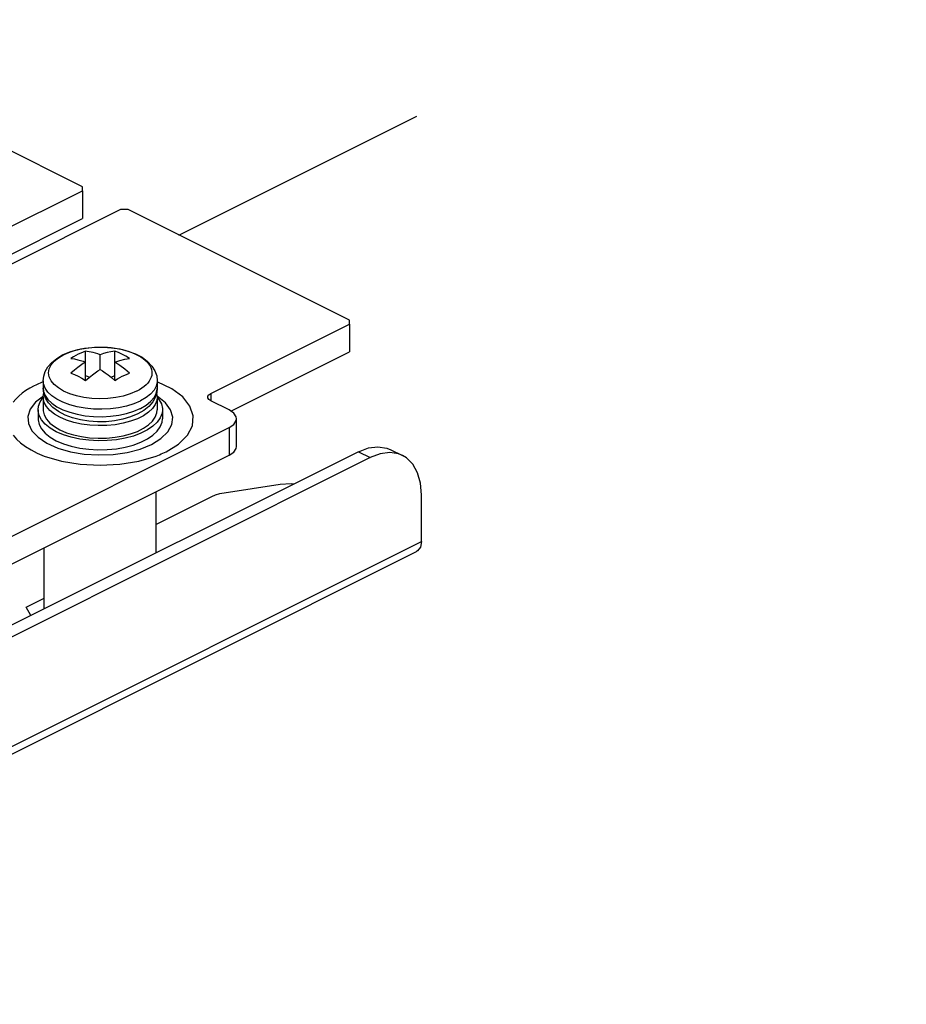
# Paper-space layout '005_EXP_CORICANT_PE_DRAWING_3_1' of a CAD drawing. Header units: millimetres. Extents: x 6 to 413, y 7 to 290.
# Tile 64 of 228: x 228.71 to 236.42, y 59.33 to 67.89. Entities that reach past the tile are written whole.
import ezdxf

# ---------------------------------------------------------------- set-up
doc = ezdxf.new("R2010")
doc.units = ezdxf.units.MM
doc.header["$LTSCALE"] = 23.1
doc.linetypes.add('DASHED', pattern=[0.2, 0.1, -0.1])
for name, color, linetype in [('000_OFFSET-LINES', 7, 'CONTINUOUS'), ('124100018700A_M3X7_2W_436_BL43', 7, 'CONTINUOUS'), ('BSO_M3X10P3_OD5P4_ZC_BL260', 7, 'CONTINUOUS'), ('FAN_PCB_LR_BL54', 7, 'CONTINUOUS'), ('FAN_TRAY_L_R_MP_BL13', 7, 'CONTINUOUS')]:
    doc.layers.add(name, color=color, linetype=linetype)

# ---------------------------------------------------------------- blocks, each defined once
blk = doc.blocks.new('FAN_TRAY_L_R_MP_BL13', base_point=(211.5998, 55.8142))
at = {"layer": 'FAN_TRAY_L_R_MP_BL13', "color": 7, "linetype": 'Continuous'}
for p, q in [((231.9376, 64.1496), (232.0394, 64.0987)), ((231.6558, 64.1317), (224.2365, 60.422)), ((231.6558, 64.1317), (231.7576, 64.0808)), ((230.9757, 63.8488), (230.4901, 63.7734)), ((230.3793, 63.7399), (229.8998, 63.5002))]:
    blk.add_line(p, q, dxfattribs=at)
at = {"layer": 'FAN_TRAY_L_R_MP_BL13', "color": 3, "linetype": 'Continuous'}
for p, q in [((231.7576, 64.0808), (224.2772, 60.3406)), ((231.8446, 64.1138), (231.7576, 64.0808)), ((232.2031, 63.3527), (232.2031, 63.758)), ((224.3373, 59.4197), (232.2031, 63.3527)), ((224.2952, 59.3321), (232.161, 63.265))]:
    blk.add_line(p, q, dxfattribs=at)
at = {"layer": 'FAN_TRAY_L_R_MP_BL13', "color": 7, "linetype": 'Continuous'}
for points in [[(231.6558, 64.1317), (231.7427, 64.1647), (231.8263, 64.1754)], [(231.8263, 64.1754), (231.9033, 64.1635), (231.9376, 64.1496)], [(231.0957, 63.8517), (231.0723, 63.8546), (230.9757, 63.8488)], [(230.4901, 63.7734), (230.4497, 63.7653), (230.4124, 63.754), (230.3793, 63.7399)]]:
    blk.add_lwpolyline(points, dxfattribs=at)
at = {"layer": 'FAN_TRAY_L_R_MP_BL13', "color": 3, "linetype": 'Continuous'}
for points in [[(232.0394, 64.0987), (232.0051, 64.1126), (231.9281, 64.1245), (231.8446, 64.1138)], [(232.2031, 63.758), (232.1946, 63.8601), (232.1692, 63.9498), (232.128, 64.0235), (232.0726, 64.0785), (232.0394, 64.0987)], [(232.2031, 63.3527), (232.1944, 63.3033), (232.1696, 63.2702), (232.1611, 63.2651)]]:
    blk.add_lwpolyline(points, dxfattribs=at)
blk = doc.blocks.new('124100018700A_M3X7_2W_436_BL43', base_point=(229.4138, 64.5953))
at = {"layer": '124100018700A_M3X7_2W_436_BL43', "color": 7, "linetype": 'Continuous'}
for p, q in [((229.2865, 64.7516), (229.2865, 65.0062)), ((229.5411, 64.7516), (229.5411, 65.0062)), ((229.0509, 64.949), (229.0965, 64.9757)), ((229.0965, 64.9757), (229.0995, 64.9772)), ((229.4138, 64.8466), (229.4138, 64.9739)), ((228.9188, 64.7489), (228.9188, 64.6841)), ((229.2865, 64.7957), (229.3194, 64.7793)), ((229.5082, 64.7793), (229.5411, 64.7957)), ((229.5834, 64.7764), (229.6047, 64.7875)), ((229.9088, 64.7489), (229.9088, 64.6841)), ((228.9188, 64.6841), (228.9218, 64.6568)), ((229.0496, 64.6859), (229.0132, 64.7159)), ((229.9088, 64.6841), (229.9046, 64.644)), ((228.9188, 64.6049), (228.9188, 64.497)), ((229.7311, 64.6584), (229.7281, 64.6569)), ((229.9088, 64.603), (229.9088, 64.497)), ((228.8738, 64.497), (228.8738, 64.4191)), ((229.7638, 64.5739), (229.7605, 64.5722)), ((229.7616, 64.5079), (229.7638, 64.509)), ((229.9538, 64.497), (229.9538, 64.4191)), ((229.2427, 64.4084), (229.1736, 64.426)), ((229.6777, 64.4339), (229.6094, 64.4138)), ((229.7369, 64.4186), (229.6774, 64.3966)), ((229.7404, 64.4604), (229.6777, 64.4339)), ((229.0638, 64.322), (229.1199, 64.2978)), ((229.1199, 64.2978), (229.1826, 64.2782)), ((229.2362, 64.242), (229.162, 64.2582)), ((229.5419, 64.2579), (229.6116, 64.2701)), ((229.032, 64.2281), (229.0932, 64.2018)), ((229.3134, 64.1538), (229.3936, 64.1492)), ((229.4749, 64.2287), (229.3943, 64.2272))]:
    blk.add_line(p, q, dxfattribs=at)
for points in [[(229.0872, 64.9726), (229.1499, 64.9991), (229.2182, 65.0191), (229.2899, 65.0327), (229.3638, 65.04), (229.4385, 65.0411), (229.5126, 65.0359), (229.5849, 65.0246), (229.654, 65.0069), (229.7185, 64.9829), (229.7765, 64.9525), (229.8255, 64.9164), (229.8631, 64.8766), (229.8888, 64.8349), (229.9039, 64.7922), (229.9088, 64.7489)], [(229.0995, 64.9772), (229.1193, 64.9863), (229.1402, 64.9949), (229.1641, 65.0035), (229.1891, 65.0113), (229.2168, 65.0186), (229.2455, 65.025), (229.2762, 65.0306), (229.3077, 65.035), (229.3406, 65.0384), (229.374, 65.0405), (229.4079, 65.0414), (229.4419, 65.041), (229.4757, 65.0393), (229.5091, 65.0363), (229.542, 65.032), (229.5742, 65.0266), (229.6058, 65.0198), (229.6363, 65.0119), (229.6658, 65.0027), (229.6938, 64.9924)], [(229.2865, 65.0062), (229.2653, 64.9978), (229.2441, 64.9886), (229.2229, 64.9784)], [(229.4138, 64.9739), (229.3922, 64.9816), (229.3718, 64.9881), (229.3525, 64.9935), (229.3343, 64.9979), (229.3173, 65.0014), (229.3014, 65.0041), (229.2865, 65.0062)], [(229.5411, 65.0062), (229.507, 65.0008), (229.4743, 64.9933), (229.4432, 64.9842), (229.4138, 64.9739)], [(229.6684, 64.9426), (229.6345, 64.9626), (229.6019, 64.9798), (229.5708, 64.9942), (229.5411, 65.0062)], [(228.9188, 64.7489), (228.923, 64.7889), (228.936, 64.8289), (228.9586, 64.8685), (228.9917, 64.9068), (229.0352, 64.9421), (229.0872, 64.9726)], [(229.0132, 64.7159), (228.9865, 64.7484), (228.9704, 64.7825), (228.965, 64.8175), (228.9707, 64.8525), (228.9872, 64.8867), (229.0141, 64.9191), (229.0509, 64.949)], [(229.2229, 64.9784), (229.2016, 64.9673), (229.1804, 64.9553), (229.1592, 64.9426)], [(229.1592, 64.9426), (229.1897, 64.9378), (229.2178, 64.9317), (229.2433, 64.9248), (229.2663, 64.9175), (229.2865, 64.9102)], [(229.5411, 64.9102), (229.5834, 64.9246), (229.6259, 64.9354), (229.6684, 64.9426)], [(229.6938, 64.9924), (229.72, 64.981), (229.7444, 64.9687), (229.7665, 64.9557), (229.7866, 64.9419), (229.8045, 64.9274), (229.8201, 64.9123), (229.8334, 64.8966), (229.8443, 64.8804), (229.8527, 64.8638), (229.8586, 64.847), (229.8618, 64.8299), (229.8625, 64.8127), (229.8605, 64.7955), (229.8559, 64.7785), (229.8487, 64.7617), (229.839, 64.7453)], [(229.2865, 64.9102), (229.2663, 64.8973), (229.2433, 64.8816), (229.2178, 64.863), (229.1897, 64.841), (229.1592, 64.8153)], [(229.345, 64.7994), (229.3706, 64.818), (229.3935, 64.8336), (229.4138, 64.8466)], [(229.4138, 64.8466), (229.4341, 64.8336), (229.457, 64.818)], [(229.6684, 64.8153), (229.6267, 64.85), (229.5842, 64.8817), (229.5411, 64.9102)], [(229.0371, 64.5883), (228.9936, 64.6181), (228.9594, 64.6508), (228.9353, 64.6856), (228.9218, 64.7219), (228.9188, 64.7489)], [(229.1592, 64.8153), (229.191, 64.8024), (229.2229, 64.7875)], [(229.2229, 64.7875), (229.2547, 64.7705), (229.2865, 64.7516)], [(229.2865, 64.7516), (229.317, 64.7774), (229.345, 64.7994)], [(229.457, 64.818), (229.4825, 64.7994), (229.5106, 64.7774), (229.5411, 64.7516)], [(229.5411, 64.7516), (229.5622, 64.7644), (229.5834, 64.7764)], [(229.6047, 64.7875), (229.626, 64.7976), (229.6472, 64.8069), (229.6684, 64.8153)], [(229.9088, 64.7489), (229.9084, 64.7391), (229.9, 64.7025), (229.8808, 64.6669), (229.8512, 64.6331)], [(228.9388, 64.598), (228.9237, 64.6408), (228.9188, 64.6841)], [(229.7281, 64.6569), (229.6743, 64.6343), (229.6141, 64.6162), (229.549, 64.6031), (229.4806, 64.5951), (229.4106, 64.5926), (229.3407, 64.5956), (229.2725, 64.604), (229.2078, 64.6177), (229.1481, 64.6362), (229.095, 64.6591), (229.0496, 64.6859)], [(229.7951, 64.6987), (229.7759, 64.6845), (229.7545, 64.671), (229.7311, 64.6584)], [(229.7638, 64.509), (229.812, 64.537), (229.8513, 64.5683), (229.8809, 64.6021), (229.9001, 64.6377), (229.9084, 64.6744), (229.9088, 64.6841)], [(229.839, 64.7453), (229.8268, 64.7292), (229.8122, 64.7137), (229.7951, 64.6987)], [(228.8738, 64.497), (228.8772, 64.5273), (228.8922, 64.5669), (228.9188, 64.6049)], [(228.9188, 64.6061), (228.9219, 64.6338), (228.9241, 64.6397)], [(229.0638, 64.4311), (229.0155, 64.4592), (228.9761, 64.4905), (228.9465, 64.5244), (228.9274, 64.5601), (228.9191, 64.5969), (228.9188, 64.6061)], [(228.9218, 64.6568), (228.9354, 64.6205), (228.9596, 64.5856), (228.9939, 64.553), (229.0376, 64.5232)], [(229.1736, 64.426), (229.1091, 64.45), (229.0511, 64.4805), (229.0021, 64.5166), (228.9645, 64.5564), (228.9388, 64.598)], [(229.7605, 64.5722), (229.7041, 64.5485), (229.6413, 64.5291), (229.5735, 64.5146), (229.5021, 64.5054), (229.4287, 64.5015), (229.355, 64.5032), (229.2827, 64.5103), (229.2132, 64.5226), (229.1482, 64.5401), (229.0891, 64.5621), (229.0371, 64.5883)], [(229.9088, 64.6061), (229.9057, 64.5784), (229.8919, 64.5421), (229.8675, 64.5072), (229.833, 64.4745), (229.7892, 64.4448), (229.7369, 64.4186)], [(229.9046, 64.644), (229.8916, 64.6041), (229.869, 64.5645), (229.8359, 64.5261), (229.7924, 64.4908), (229.7404, 64.4604)], [(229.8512, 64.6331), (229.8119, 64.6019), (229.7638, 64.5739)], [(229.9031, 64.6393), (229.9085, 64.6154), (229.9088, 64.6061)], [(229.9073, 64.6048), (229.9236, 64.5861), (229.9444, 64.5472), (229.9534, 64.5071), (229.9538, 64.497)], [(229.032, 64.3061), (228.9793, 64.3367), (228.9363, 64.3709), (228.904, 64.4079), (228.8832, 64.4468), (228.8742, 64.4869), (228.8738, 64.497)], [(228.9188, 64.497), (228.9191, 64.4881), (228.9273, 64.4513), (228.9463, 64.4156), (228.9759, 64.3816), (229.0154, 64.3501), (229.0638, 64.322)], [(229.0376, 64.5232), (229.0897, 64.497), (229.1489, 64.475), (229.2141, 64.4576), (229.2836, 64.4453), (229.3561, 64.4382), (229.4299, 64.4367), (229.5033, 64.4406), (229.5747, 64.45)], [(229.5747, 64.45), (229.6426, 64.4646), (229.7053, 64.484), (229.7616, 64.5079)], [(229.6116, 64.2701), (229.677, 64.2874), (229.7365, 64.3093), (229.7888, 64.3355), (229.8328, 64.3652), (229.8673, 64.3979), (229.8918, 64.4327), (229.9056, 64.469), (229.9088, 64.497)], [(229.9538, 64.497), (229.9504, 64.4667), (229.9354, 64.4271), (229.9088, 64.389), (229.8711, 64.3534), (229.8232, 64.321), (229.7662, 64.2924), (229.7014, 64.2685)], [(228.8738, 64.419), (228.8742, 64.4093), (228.8831, 64.3692), (228.9038, 64.3302), (228.9361, 64.2931), (228.9792, 64.2588), (229.032, 64.2281)], [(229.1829, 64.3872), (229.12, 64.4069), (229.0638, 64.4311)], [(229.6094, 64.4138), (229.5377, 64.4002), (229.4638, 64.393), (229.3891, 64.3919), (229.315, 64.397), (229.2427, 64.4084)], [(229.6297, 64.1716), (229.701, 64.1904), (229.7659, 64.2143), (229.8229, 64.2428), (229.8709, 64.2753), (229.9086, 64.3109), (229.9353, 64.3489), (229.9503, 64.3885), (229.9538, 64.4191)], [(229.6774, 64.3966), (229.6121, 64.3793), (229.5424, 64.3671), (229.4698, 64.3602), (229.3959, 64.3588), (229.3224, 64.3629), (229.251, 64.3724), (229.1829, 64.3872)], [(229.162, 64.2582), (229.0933, 64.2797), (229.032, 64.3061)], [(229.1826, 64.2782), (229.2505, 64.2634), (229.3217, 64.2538), (229.3953, 64.2497), (229.4692, 64.2511), (229.5419, 64.2579)], [(229.3943, 64.2272), (229.3141, 64.2316), (229.2362, 64.242)], [(229.7014, 64.2685), (229.6301, 64.2496), (229.5541, 64.2363), (229.4749, 64.2287)], [(229.0932, 64.2018), (229.1616, 64.1803), (229.2356, 64.1642), (229.3134, 64.1538)], [(229.3936, 64.1492), (229.4744, 64.1508), (229.5536, 64.1583), (229.6297, 64.1716)]]:
    blk.add_lwpolyline(points, dxfattribs=at)
blk = doc.blocks.new('FAN_PCB_LR_BL54', base_point=(227.6713, 64.0001))
at = {"layer": 'FAN_PCB_LR_BL54', "color": 7, "linetype": 'Continuous'}
for p, q in [((228.022, 67.0191), (226.8179, 66.417)), ((228.0882, 67.0191), (228.022, 67.0191)), ((229.2604, 66.4329), (228.0882, 67.0191)), ((225.6219, 66.4688), (225.4508, 66.3832)), ((226.6907, 66.417), (226.5868, 66.4689)), ((228.2855, 65.9124), (229.2604, 66.3998)), ((229.2604, 66.3998), (229.2604, 66.4329)), ((229.2604, 66.3998), (229.2604, 66.1582)), ((229.5901, 66.235), (228.6151, 65.7475)), ((229.6563, 66.235), (229.5901, 66.235)), ((231.5782, 65.2741), (229.6563, 66.235)), ((228.4635, 65.7597), (229.2604, 66.1582)), ((228.2855, 65.8487), (228.2855, 65.9124)), ((228.4878, 65.7475), (228.2855, 65.8487)), ((231.5782, 65.241), (231.5782, 65.2741)), ((230.3741, 64.6389), (231.5782, 65.241)), ((231.5782, 65.241), (231.5782, 64.9993)), ((230.5492, 64.4849), (231.5782, 64.9993)), ((230.3741, 64.6389), (230.3741, 64.5753)), ((230.5339, 64.4954), (230.3741, 64.5753)), ((230.5736, 64.4681), (230.5339, 64.4954)), ((230.5971, 64.1774), (230.5971, 64.4191)), ((224.3544, 61.253), (230.5339, 64.3427)), ((230.5339, 64.3427), (230.5339, 64.1011)), ((224.3544, 61.0114), (230.5339, 64.1011)), ((224.3544, 61.253), (224.3544, 61.0114)), ((224.049, 61.183), (224.049, 61.0114)), ((224.1656, 61.2231), (224.1679, 61.2227)), ((223.7645, 61.1536), (224.049, 61.0114))]:
    blk.add_line(p, q, dxfattribs=at)
at = {"layer": 'FAN_PCB_LR_BL54', "color": 4, "linetype": 'Continuous'}
for p, q in [((225.6095, 66.3943), (225.6081, 66.3937)), ((228.9188, 64.7396), (228.9173, 64.7391)), ((224.1845, 62.4656), (225.3549, 61.8805)), ((225.3549, 61.8805), (224.1845, 61.2953))]:
    blk.add_line(p, q, dxfattribs=at)
for points in [[(225.6081, 66.3937), (225.597, 66.3893), (225.5861, 66.3848), (225.5753, 66.3803), (225.5646, 66.3756), (225.5542, 66.3708), (225.5415, 66.3648)], [(226.8184, 65.8823), (226.88, 65.9566), (226.9112, 66.037), (226.9098, 66.1174), (226.8758, 66.1975), (226.8116, 66.2713), (226.7177, 66.3383), (226.5996, 66.3942)], [(226.6772, 65.9424), (226.7152, 65.9962), (226.7331, 66.0526), (226.7302, 66.1108), (226.7065, 66.1667), (226.663, 66.2195), (226.5993, 66.2687)], [(228.841, 64.7054), (228.8025, 64.6848), (228.7669, 64.6628), (228.7345, 64.6396), (228.7054, 64.6154), (228.6797, 64.5902), (228.6564, 64.5627)], [(228.9173, 64.7391), (228.904, 64.7338), (228.891, 64.7284), (228.8781, 64.7228), (228.8655, 64.7172), (228.8532, 64.7114), (228.841, 64.7054)], [(229.9866, 64.1327), (230.0931, 64.1985), (230.171, 64.2752), (230.2147, 64.3585), (230.2222, 64.4445), (230.1932, 64.5293), (230.1303, 64.6079), (230.0343, 64.6794), (229.9089, 64.7396)], [(228.9197, 64.6145), (228.8522, 64.5618), (228.8062, 64.5024), (228.7851, 64.4396), (228.7897, 64.376), (228.8191, 64.3151), (228.873, 64.2575), (228.949, 64.2064), (229.044, 64.164), (229.1541, 64.1321), (229.2727, 64.1121), (229.3991, 64.1041), (229.526, 64.1091), (229.6484, 64.1267), (229.7593, 64.1557), (229.8593, 64.1963)], [(229.8593, 64.1963), (229.941, 64.2466), (230.0004, 64.3041), (230.0353, 64.3676), (230.0432, 64.4322), (230.024, 64.4974), (229.9791, 64.5581), (229.9086, 64.614)], [(228.6563, 64.2756), (228.6855, 64.2418), (228.722, 64.2084), (228.7648, 64.1767), (228.8133, 64.1473), (228.8671, 64.1202), (228.9278, 64.0951)], [(228.9278, 64.0951), (229.0757, 64.051), (229.2388, 64.0236), (229.4128, 64.0141), (229.584, 64.0231), (229.75, 64.0506), (229.8999, 64.0951)], [(229.8999, 64.0951), (229.9134, 64.1003), (229.9288, 64.1065), (229.9439, 64.1128), (229.9587, 64.1194), (229.9711, 64.1252), (229.9866, 64.1327)]]:
    blk.add_lwpolyline(points, dxfattribs=at)
at = {"layer": 'FAN_PCB_LR_BL54', "color": 7, "linetype": 'Continuous'}
for points in [[(226.8179, 66.417), (226.7952, 66.4087), (226.7684, 66.4044), (226.7402, 66.4044), (226.7134, 66.4087), (226.6907, 66.417)], [(228.2591, 65.8805), (228.2608, 65.8893), (228.266, 65.8978), (228.2743, 65.9055), (228.2855, 65.9124)], [(228.2855, 65.8487), (228.2743, 65.8555), (228.266, 65.8633), (228.2608, 65.8718), (228.2591, 65.8805)], [(228.6151, 65.7475), (228.6015, 65.7419), (228.5859, 65.7378), (228.569, 65.7352), (228.5515, 65.7344), (228.5339, 65.7352), (228.517, 65.7378), (228.5015, 65.7419), (228.4878, 65.7475)], [(230.3478, 64.6071), (230.3489, 64.6141), (230.3576, 64.6275), (230.3741, 64.6389)], [(230.3741, 64.5753), (230.3576, 64.5867), (230.3489, 64.6001), (230.3478, 64.6071)], [(230.5339, 64.3427), (230.5736, 64.37), (230.5945, 64.4022), (230.5971, 64.4191)], [(230.5971, 64.4191), (230.5945, 64.4359), (230.5736, 64.4681)], [(230.5339, 64.1011), (230.5736, 64.1284), (230.5945, 64.1605), (230.5971, 64.1774)], [(224.1679, 61.2227), (224.2355, 61.2227), (224.2998, 61.2331), (224.3544, 61.253)], [(224.049, 61.0114), (224.1037, 60.9915), (224.1679, 60.9811), (224.2355, 60.9811), (224.2998, 60.9915), (224.3544, 61.0114)]]:
    blk.add_lwpolyline(points, dxfattribs=at)
blk = doc.blocks.new('BSO_M3X10P3_OD5P4_ZC_BL260', base_point=(229.3356, 63.2466))
at = {"layer": 'BSO_M3X10P3_OD5P4_ZC_BL260', "color": 7, "linetype": 'Continuous'}
for p, q in [((229.8998, 63.2537), (229.8998, 63.784)), ((228.9278, 62.7677), (228.9278, 63.298)), ((228.7714, 62.7826), (228.9278, 62.8608)), ((228.8107, 62.7092), (228.7714, 62.7826))]:
    blk.add_line(p, q, dxfattribs=at)

psp = doc.layouts.new('005_EXP_CORICANT_PE_DRAWING_3_1')

# ---------------------------------------------------------------- linework, layer by layer
at = {"layer": '000_OFFSET-LINES', "color": 4, "linetype": 'DASHED'}
psp.add_line((230.0974, 66.0144), (237.9565, 69.944), dxfattribs=at)

# ---------------------------------------------------------------- block references
at = {"layer": '124100018700A_M3X7_2W_436_BL43'}
psp.add_blockref('124100018700A_M3X7_2W_436_BL43', (229.4138, 64.5953), dxfattribs=at)
at = {"layer": 'BSO_M3X10P3_OD5P4_ZC_BL260'}
psp.add_blockref('BSO_M3X10P3_OD5P4_ZC_BL260', (229.3356, 63.2466), dxfattribs=at)
at = {"layer": 'FAN_PCB_LR_BL54'}
psp.add_blockref('FAN_PCB_LR_BL54', (227.6713, 64.0001), dxfattribs=at)
at = {"layer": 'FAN_TRAY_L_R_MP_BL13'}
psp.add_blockref('FAN_TRAY_L_R_MP_BL13', (211.5998, 55.8142), dxfattribs=at)

doc.saveas('drawing.dxf')
